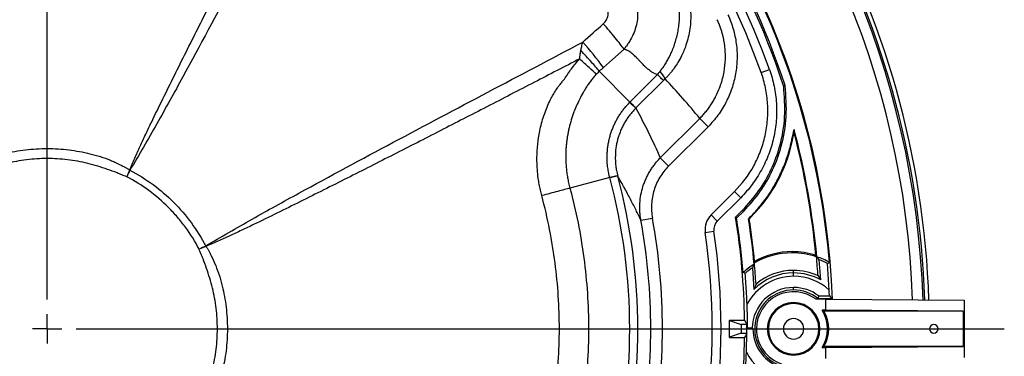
# Model space of a CAD drawing. Header units: millimetres. Extents: x 0 to 594, y 0 to 420.
# Tile 35 of 45: x 386 to 442, y 257 to 277. Entities that reach past the tile are written whole.
import ezdxf

# ---------------------------------------------------------------- set-up
doc = ezdxf.new("R2010")
doc.units = ezdxf.units.MM
doc.layers.add('SLD-0', color=7, linetype='Continuous')

# ---------------------------------------------------------------- blocks, each defined once
blk = doc.blocks.new('SW_CENTERMARKSYMBOL_1')
at = {"layer": 'SLD-0', "color": 0}
for p, q in [((0, 1.667), (0, 55.149)), ((0, 0), (0, 0.833)), ((0, 0), (-0.833, 0)), ((0, 0), (0, -0.833)), ((0, 0), (0.833, 0)), ((1.667, 0), (54.607, 0))]:
    blk.add_line(p, q, dxfattribs=at)

msp = doc.modelspace()

# ---------------------------------------------------------------- linework, layer by layer
at = {"color": 7, "linetype": 'Continuous', "lineweight": 25}
for p, q in [((421.046, 271.926), (419.293, 273.68)), ((428.525, 273.618), (428.996, 273.787)), ((421.046, 271.926), (422.612, 273.492)), ((422.949, 273.154), (421.384, 271.589)), ((422.775, 268.736), (425.026, 270.987)), ((425.497, 270.516), (425.026, 270.987)), ((425.497, 270.516), (423.246, 268.265)), ((423.246, 268.265), (422.775, 268.736)), ((419.889, 267.623), (417.619, 267.012)), ((425.668, 265.485), (427.006, 266.824)), ((427.006, 266.824), (427.36, 266.47)), ((427.36, 266.47), (426.021, 265.132)), ((427.07, 265.363), (427.468, 265.762)), ((427.126, 265.294), (427.531, 265.699)), ((427.468, 265.762), (427.531, 265.699)), ((421.668, 265.185), (422.324, 265.305)), ((425.668, 265.485), (426.021, 265.132)), ((427.853, 265.254), (427.808, 265.268)), ((425.339, 264.491), (425.833, 264.564)), ((430.293, 263.322), (430.293, 263.392)), ((431.929, 261.78), (431.832, 262.931)), ((428.034, 262.474), (428.113, 261.237)), ((430.38, 262.181), (430.38, 262.322)), ((432.406, 261.201), (432.315, 262.717)), ((430.38, 261.989), (430.38, 262.181)), ((431.772, 262.017), (431.929, 261.78)), ((428.236, 261.541), (428.113, 261.237)), ((430.38, 261.207), (430.38, 261.35)), ((432.213, 260.676), (431.658, 260.676)), ((431.764, 260.722), (432.57, 260.722)), ((431.813, 260.864), (432.421, 260.864)), ((432.213, 260.047), (432.213, 260.676)), ((432.213, 260.676), (440.104, 260.617)), ((440.104, 260.617), (440.104, 257.36)), ((432.213, 260.047), (432.008, 260.047)), ((440.046, 259.989), (432.112, 259.989)), ((440.046, 259.989), (432.213, 260.047)), ((440.046, 259.989), (440.046, 257.989)), ((426.728, 259.488), (427.581, 259.488)), ((426.728, 259.488), (426.728, 259.461)), ((426.728, 259.461), (427.394, 259.239)), ((426.728, 258.516), (426.728, 259.461)), ((427.708, 259.239), (427.394, 259.239)), ((427.394, 259.239), (427.394, 258.739)), ((428.061, 258.989), (427.71, 258.989)), ((428.019, 259.031), (427.752, 259.031)), ((428.938, 258.989), (428.88, 258.989)), ((431.822, 258.989), (431.88, 258.989)), ((427.394, 258.739), (426.728, 258.516)), ((426.728, 258.49), (426.728, 258.516)), ((426.728, 258.49), (427.581, 258.49)), ((427.394, 258.739), (427.708, 258.739)), ((432.008, 257.93), (432.213, 257.93)), ((440.046, 257.989), (432.112, 257.989)), ((432.213, 257.93), (440.046, 257.989)), ((432.213, 257.302), (432.213, 257.93))]:
    msp.add_line(p, q, dxfattribs=at)
at = {"color": 7, "linetype": 'Continuous', "lineweight": 25, "flags": 128}
for points in [[(420.705, 274.944), (420.048, 274.357), (419.531, 273.896)], [(429.813, 272.841), (429.862, 272.852), (429.9, 272.861)], [(430.404, 270.359), (430.407, 270.257), (430.409, 270.176)], [(427.126, 265.294), (427.095, 265.333), (427.07, 265.363)], [(431.654, 263.176), (431.671, 263.129), (431.685, 263.092)], [(428.141, 262.75), (428.15, 262.8), (428.156, 262.839)], [(432.315, 262.717), (432.375, 262.757), (432.423, 262.789)], [(427.616, 262.153), (427.55, 262.179), (427.499, 262.2)], [(431.813, 260.864), (431.786, 260.785), (431.764, 260.722)], [(432.421, 260.864), (432.504, 260.785), (432.57, 260.722)], [(427.581, 259.488), (427.652, 259.348), (427.708, 259.239)], [(427.752, 259.031), (427.728, 259.007), (427.71, 258.989)], [(428.019, 259.031), (428.042, 259.007), (428.061, 258.989)], [(427.708, 258.739), (427.637, 258.599), (427.581, 258.49)]]:
    msp.add_lwpolyline(points, dxfattribs=at)
at = {"color": 7, "linetype": 'Continuous', "lineweight": 25}
for centre, radius, start, end in [((387.793, 258.989), 50, 1.8863, 88.1137), ((387.793, 258.989), 49.4, 1.9144, 88.0856), ((387.793, 258.989), 44.833, 2.1529, 87.8471), ((387.793, 258.989), 44.791, 4.8668, 85.1332), ((387.793, 258.989), 44.333, 18.2343, 71.7657), ((387.793, 258.989), 50.333, 1.871, 56.8726), ((387.793, 258.989), 44.244, 18.2456, 71.7544), ((387.793, 258.989), 50.1, 1.8817, 56.8726), ((387.793, 258.989), 43.78, 19.7563, 70.2437), ((387.793, 258.989), 43.28, 19.7563, 70.2437), ((404.699, 262.969), 18.423, 36.3813, 42.1829), ((421.876, 272.793), 1.252, 21.2554, 44.8191), ((433.565, 284.437), 17.717, 224.9807, 226.5256), ((387.793, 258.989), 44.102, 5.3424, 14.9402), ((387.793, 258.989), 44.06, 5.4539, 14.7093), ((377.209, 235.347), 36.097, 64.9041, 64.9386), ((374.274, 236.885), 36.102, 59.644, 59.6788), ((387.793, 258.989), 33.237, 344.9434, 15.0566), ((387.793, 258.989), 33.699, 345.0087, 14.9913), ((387.793, 258.989), 34.437, 349.6346, 10.3654), ((387.793, 258.989), 35.104, 349.6346, 10.3654), ((426.493, 264.661), 1.167, 135, 188.3381), ((426.493, 264.661), 0.667, 135, 188.3381), ((387.793, 258.989), 39.791, 0.7186, 9.219), ((387.793, 258.989), 39.835, 4.6241, 9.1072), ((387.793, 258.989), 40.504, 5.2147, 8.9192), ((387.793, 258.989), 40.547, 5.4486, 8.8887), ((387.793, 258.989), 37.947, 351.6619, 8.3381), ((387.793, 258.989), 38.447, 351.6619, 8.3381), ((364.152, 248.404), 36.097, 25.0614, 25.0959), ((365.69, 245.469), 36.102, 30.3212, 30.356), ((430.293, 258.989), 4.333, 90, 119.7704), ((430.293, 258.989), 4.403, 90, 119.0282), ((430.293, 258.989), 4.403, 72.0008, 90), ((430.293, 258.989), 4.333, 71.264, 90), ((387.793, 258.989), 44.083, 3.9393, 5.3414), ((430.38, 258.989), 4.314, 61.7365, 72.129), ((430.38, 258.989), 4.201, 62.5688, 69.7719), ((430.38, 258.989), 4.314, 121.4315, 131.8964), ((430.38, 258.989), 4.201, 123.9458, 131.1362), ((387.793, 258.989), 40.523, 3.6114, 5.3259), ((430.38, 258.989), 3.333, 90, 130.0263), ((430.38, 258.989), 3.333, 65.3073, 90), ((430.38, 258.989), 3, 90, 152.1455), ((430.38, 258.989), 3.192, 90, 135.2388), ((430.38, 258.989), 3.192, 60.9672, 90), ((430.38, 258.989), 3, 47.5193, 90), ((430.38, 258.989), 2.361, 90, 178.9764), ((430.38, 258.989), 2.219, 90, 252.2957), ((430.38, 258.989), 2.361, 52.6091, 90), ((430.38, 258.989), 2.219, 51.3805, 90), ((387.793, 258.989), 44.668, 2.4069, 2.8392), ((430.38, 258.989), 2.116, 52.8577, 180), ((387.793, 258.989), 39.959, 0.0605, 2.0102), ((430.38, 258.989), 1.5, 0, 180), ((430.38, 258.989), 1.442, 0, 180), ((430.38, 258.989), 0.583, 0, 180), ((430.38, 258.989), 1.942, 326.9791, 33.0209), ((430.38, 258.989), 2, 330, 30), ((387.793, 258.989), 39.917, 358.099, 0), ((387.793, 258.989), 39.915, 359.6411, 0.3589), ((430.38, 258.989), 2.319, 180, 253.843), ((430.38, 258.989), 2.116, 180, 251.1403), ((430.38, 258.989), 1.5, 180, 0), ((430.38, 258.989), 1.442, 180, 0), ((430.38, 258.989), 0.583, 180, 0), ((438.38, 258.989), 0.25, 0, 180), ((438.38, 258.989), 0.25, 180, 0), ((387.793, 258.989), 39.791, 350.781, 359.2814), ((430.38, 258.989), 3, 206.1916, 292.7317)]:
    msp.add_arc(centre, radius, start, end, dxfattribs=at)
for points, knots in [([(392.5, 268.049), (392.523, 268.1), (392.574, 268.213), (392.674, 268.441), (392.85, 268.846), (393.048, 269.295), (393.257, 269.746), (393.468, 270.196), (393.846, 270.986), (394.391, 272.102), (395.272, 273.883), (396.385, 276.104), (397.734, 278.763), (399.091, 281.418), (400.468, 284.096), (401.835, 286.746), (402.749, 288.512), (403.192, 289.369)], [0, 0, 0, 0, 0.006982, 0.015634, 0.031272, 0.062539, 0.077405, 0.093792, 0.125039, 0.18753, 0.250022, 0.375009, 0.500004, 0.625002, 0.750002, 0.878652, 1, 1, 1, 1]), ([(404.144, 289.546), (403.196, 287.742), (402.247, 285.939), (400.344, 282.336), (399.39, 280.535), (397.473, 276.939), (396.51, 275.144), (395.044, 272.462), (394.552, 271.57), (393.801, 270.239), (393.548, 269.797), (393.037, 268.916), (392.777, 268.477), (392.519, 268.038)], [0, 0, 0, 0, 0.25, 0.25, 0.5, 0.5, 0.75, 0.75, 0.875, 0.875, 0.9375, 0.9375, 1, 1, 1, 1]), ([(423.872, 279.223), (423.893, 279.186), (423.935, 279.11), (423.994, 278.993), (424.052, 278.872), (424.108, 278.746), (424.161, 278.617), (424.239, 278.41), (424.336, 278.108), (424.447, 277.632), (424.529, 276.953), (424.493, 276.091), (424.292, 275.252), (424.029, 274.622), (423.793, 274.193), (423.605, 273.909), (423.444, 273.696), (423.313, 273.536), (423.18, 273.386), (423.088, 273.293), (423.043, 273.247)], [0, 0, 0, 0, 0.019843, 0.040131, 0.060867, 0.082051, 0.103686, 0.125771, 0.184334, 0.25063, 0.352095, 0.500127, 0.647891, 0.74954, 0.815547, 0.874202, 0.907227, 0.939199, 0.97012, 1, 1, 1, 1]), ([(422.764, 273.675), (422.787, 273.705), (422.834, 273.764), (422.903, 273.856), (422.971, 273.953), (423.038, 274.054), (423.104, 274.159), (423.169, 274.268), (423.232, 274.382), (423.293, 274.5), (423.353, 274.622), (423.411, 274.748), (423.492, 274.94), (423.59, 275.203), (423.691, 275.539), (423.772, 275.88), (423.83, 276.226), (423.866, 276.573), (423.878, 276.868), (423.876, 277.101), (423.867, 277.333), (423.841, 277.622), (423.788, 277.966), (423.719, 278.271), (423.643, 278.532), (423.568, 278.752), (423.509, 278.892), (423.48, 278.96)], [0, 0, 0, 0, 0.020078, 0.040696, 0.061851, 0.08354, 0.105762, 0.128516, 0.151799, 0.175612, 0.199954, 0.224823, 0.250218, 0.311911, 0.375066, 0.437604, 0.499846, 0.562297, 0.624571, 0.657992, 0.687237, 0.749589, 0.813507, 0.874465, 0.918411, 0.96026, 1, 1, 1, 1]), ([(421.198, 278.284), (421.21, 278.256), (421.234, 278.201), (421.265, 278.121), (421.292, 278.048), (421.314, 277.982), (421.333, 277.923), (421.367, 277.811), (421.409, 277.65), (421.45, 277.43), (421.476, 277.212), (421.488, 276.914), (421.462, 276.543), (421.361, 276.106), (421.196, 275.689), (421.033, 275.399), (420.909, 275.214), (420.834, 275.108), (420.764, 275.017), (420.718, 274.959), (420.705, 274.944)], [0, 0, 0, 0, 0.026324, 0.050512, 0.072514, 0.092281, 0.109772, 0.124951, 0.190677, 0.249587, 0.313876, 0.374854, 0.499551, 0.624728, 0.749503, 0.874773, 0.902751, 0.937271, 0.983795, 1, 1, 1, 1]), ([(419.524, 276.389), (419.594, 276.453), (419.654, 276.526), (419.746, 276.691), (419.777, 276.78), (419.801, 276.92), (419.805, 276.966), (419.805, 277.06), (419.801, 277.107), (419.776, 277.247), (419.744, 277.334), (419.696, 277.417)], [0, 0, 0, 0, 0.25, 0.25, 0.5, 0.5, 0.625, 0.625, 0.75, 0.75, 1, 1, 1, 1]), ([(420.705, 274.944), (420.647, 275.028), (420.575, 275.125), (420.407, 275.343), (420.311, 275.463), (420.103, 275.718), (419.991, 275.852), (419.759, 276.122), (419.641, 276.258), (419.524, 276.389)], [0, 0, 0, 0, 0.25, 0.25, 0.5, 0.5, 0.75, 0.75, 1, 1, 1, 1]), ([(425.026, 270.987), (425.055, 271.016), (425.114, 271.076), (425.199, 271.168), (425.282, 271.262), (425.363, 271.359), (425.442, 271.458), (425.519, 271.56), (425.593, 271.664), (425.665, 271.77), (425.735, 271.879), (425.801, 271.989), (425.865, 272.101), (426.023, 272.395), (426.24, 272.903), (426.428, 273.629), (426.506, 274.394), (426.479, 274.942), (426.43, 275.29), (426.407, 275.428), (426.375, 275.586), (426.334, 275.763), (426.28, 275.957), (426.212, 276.167), (426.129, 276.391), (426.062, 276.543), (426.028, 276.621)], [0, 0, 0, 0, 0.020477, 0.041056, 0.061731, 0.082497, 0.103348, 0.124276, 0.145276, 0.16634, 0.187462, 0.208635, 0.229852, 0.251106, 0.373035, 0.500768, 0.619351, 0.750334, 0.769793, 0.792777, 0.819226, 0.849062, 0.882189, 0.918488, 0.957814, 1, 1, 1, 1]), ([(426.633, 276.9), (426.754, 276.637), (426.854, 276.367), (427.012, 275.818), (427.071, 275.537), (427.126, 275.108), (427.14, 274.963), (427.155, 274.675), (427.157, 274.532), (427.147, 274.102), (427.118, 273.818), (427.043, 273.393), (427.013, 273.252), (426.941, 272.971), (426.9, 272.833), (426.761, 272.425), (426.649, 272.162), (426.451, 271.781), (426.379, 271.656), (426.227, 271.41), (426.146, 271.29), (425.89, 270.94), (425.702, 270.721), (425.497, 270.516)], [0, 0, 0, 0, 0.125, 0.125, 0.25, 0.25, 0.3125, 0.3125, 0.375, 0.375, 0.5, 0.5, 0.5625, 0.5625, 0.625, 0.625, 0.75, 0.75, 0.8125, 0.8125, 0.875, 0.875, 1, 1, 1, 1]), ([(396.842, 263.715), (397.282, 263.973), (397.72, 264.232), (398.601, 264.744), (399.044, 264.996), (400.375, 265.747), (401.267, 266.24), (403.948, 267.706), (405.744, 268.669), (409.34, 270.586), (411.14, 271.539), (414.744, 273.442), (416.547, 274.391), (418.35, 275.34)], [0, 0, 0, 0, 0.0625, 0.0625, 0.125, 0.125, 0.25, 0.25, 0.5, 0.5, 0.75, 0.75, 1, 1, 1, 1]), ([(418.244, 274.871), (418.252, 274.908), (418.267, 274.984), (418.293, 275.1), (418.321, 275.219), (418.34, 275.299), (418.35, 275.34)], [0, 0, 0, 0, 0.239411, 0.485892, 0.73943, 1, 1, 1, 1]), ([(418.173, 274.388), (418.176, 274.42), (418.183, 274.484), (418.194, 274.581), (418.208, 274.677), (418.225, 274.774), (418.237, 274.838), (418.244, 274.871)], [0, 0, 0, 0, 0.199886, 0.399739, 0.599644, 0.799697, 1, 1, 1, 1]), ([(419.293, 273.68), (419.237, 273.749), (419.17, 273.829), (419.019, 274.006), (418.934, 274.103), (418.752, 274.31), (418.654, 274.42), (418.452, 274.644), (418.348, 274.758), (418.244, 274.871)], [0, 0, 0, 0, 0.25, 0.25, 0.5, 0.5, 0.75, 0.75, 1, 1, 1, 1]), ([(422.612, 273.492), (422.519, 273.519), (422.404, 273.569), (422.284, 273.641), (422.256, 273.66), (422.244, 273.667), (422.238, 273.671), (422.225, 273.68), (422.179, 273.712), (422.095, 273.776), (421.997, 273.861), (421.931, 273.923), (421.903, 273.95), (421.896, 273.958), (421.892, 273.961), (421.892, 273.961), (421.891, 273.962), (421.886, 273.967), (421.842, 274.011), (421.751, 274.106), (421.624, 274.243), (421.591, 274.278), (421.581, 274.289), (421.577, 274.292), (421.572, 274.298), (421.559, 274.313), (421.503, 274.372), (421.415, 274.463), (421.329, 274.547), (421.28, 274.592), (421.262, 274.608), (421.257, 274.613), (421.254, 274.615), (421.249, 274.62), (421.236, 274.631), (421.141, 274.712), (421.03, 274.792), (420.928, 274.849), (420.906, 274.861), (420.901, 274.863), (420.898, 274.864), (420.89, 274.869), (420.873, 274.877), (420.81, 274.907), (420.752, 274.929), (420.705, 274.944)], [0, 0, 0, 0, 0.125, 0.15625, 0.164063, 0.164063, 0.171875, 0.171875, 0.1875, 0.25, 0.3125, 0.34375, 0.351563, 0.355469, 0.355469, 0.357422, 0.357422, 0.359375, 0.375, 0.5, 0.53125, 0.539063, 0.539063, 0.542969, 0.542969, 0.546875, 0.5625, 0.625, 0.6875, 0.71875, 0.726563, 0.726563, 0.730469, 0.730469, 0.734375, 0.75, 0.875, 0.90625, 0.910156, 0.910156, 0.914063, 0.914063, 0.921875, 0.9375, 1, 1, 1, 1]), ([(418.173, 274.388), (417.316, 273.944), (415.55, 273.031), (412.9, 271.663), (410.223, 270.286), (407.568, 268.929), (404.909, 267.58), (402.687, 266.468), (400.906, 265.586), (399.79, 265.042), (399.001, 264.663), (398.551, 264.452), (398.099, 264.244), (397.65, 264.046), (397.245, 263.87), (397.017, 263.769), (396.904, 263.718), (396.853, 263.696)], [0, 0, 0, 0, 0.1213458, 0.249993, 0.37499, 0.4999863, 0.6249796, 0.7499695, 0.8124643, 0.8749608, 0.9062117, 0.9226008, 0.9374695, 0.9687346, 0.9843674, 0.9930173, 1, 1, 1, 1]), ([(417.305, 273.227), (417.369, 273.329), (417.436, 273.431), (417.57, 273.632), (417.639, 273.731), (417.855, 274.022), (418.01, 274.208), (418.173, 274.388)], [0, 0, 0, 0, 0.25, 0.25, 0.5, 0.5, 1, 1, 1, 1]), ([(419.128, 273.516), (419.014, 273.619), (418.871, 273.748), (418.546, 274.045), (418.364, 274.212), (418.173, 274.388)], [0, 0, 0, 0, 0.5, 0.5, 1, 1, 1, 1]), ([(427.006, 266.824), (427.443, 267.261), (427.808, 267.748), (428.178, 268.419), (428.247, 268.557), (428.376, 268.837), (428.435, 268.978), (428.597, 269.407), (428.684, 269.698), (428.785, 270.145), (428.813, 270.295), (428.859, 270.598), (428.876, 270.752), (428.913, 271.212), (428.915, 271.517), (428.877, 272.124), (428.837, 272.427), (428.745, 272.879), (428.708, 273.029), (428.625, 273.326), (428.578, 273.473), (428.525, 273.618)], [0, 0, 0, 0, 0.25, 0.25, 0.3125, 0.3125, 0.375, 0.375, 0.5, 0.5, 0.5625, 0.5625, 0.625, 0.625, 0.75, 0.75, 0.875, 0.875, 0.9375, 0.9375, 1, 1, 1, 1]), ([(428.996, 273.787), (429.052, 273.631), (429.103, 273.472), (429.193, 273.153), (429.232, 272.991), (429.332, 272.504), (429.418, 271.852), (429.413, 271.195), (429.374, 270.701), (429.355, 270.535), (429.305, 270.208), (429.275, 270.046), (429.167, 269.566), (429.073, 269.252), (428.899, 268.79), (428.835, 268.638), (428.696, 268.337), (428.621, 268.188), (428.383, 267.755), (428.204, 267.479), (427.811, 266.954), (427.595, 266.705), (427.36, 266.47)], [0, 0, 0, 0, 0.0625, 0.0625, 0.125, 0.125, 0.25, 0.375, 0.375, 0.4375, 0.4375, 0.5, 0.5, 0.625, 0.625, 0.6875, 0.6875, 0.75, 0.75, 0.875, 0.875, 1, 1, 1, 1]), ([(416.012, 266.586), (415.998, 266.639), (415.97, 266.746), (415.933, 266.908), (415.898, 267.071), (415.867, 267.236), (415.838, 267.403), (415.797, 267.682), (415.756, 268.07), (415.73, 268.66), (415.752, 269.328), (415.853, 270.118), (416.043, 270.926), (416.293, 271.613), (416.504, 272.053), (416.644, 272.313), (416.762, 272.513), (416.896, 272.717), (417.029, 272.901), (417.16, 273.067), (417.259, 273.177), (417.305, 273.227)], [0, 0, 0, 0, 0.023433, 0.047031, 0.070788, 0.094701, 0.118766, 0.14298, 0.21522, 0.284991, 0.394905, 0.499682, 0.624592, 0.748106, 0.810978, 0.832673, 0.874043, 0.909962, 0.936899, 0.970823, 1, 1, 1, 1]), ([(419.128, 273.516), (419.1, 273.485), (419.045, 273.424), (418.964, 273.329), (418.885, 273.233), (418.809, 273.135), (418.735, 273.035), (418.663, 272.933), (418.576, 272.804), (418.478, 272.647), (418.334, 272.398), (418.109, 271.976), (417.816, 271.313), (417.623, 270.686), (417.522, 270.229), (417.479, 270.002), (417.443, 269.766), (417.414, 269.521), (417.393, 269.268), (417.381, 269.007), (417.379, 268.739), (417.387, 268.465), (417.407, 268.186), (417.439, 267.9), (417.484, 267.609), (417.542, 267.311), (417.593, 267.113), (417.619, 267.012)], [0, 0, 0, 0, 0.017855, 0.035723, 0.053608, 0.071516, 0.089452, 0.107424, 0.125436, 0.156575, 0.187725, 0.250115, 0.36339, 0.500188, 0.532376, 0.565609, 0.599925, 0.635385, 0.67204, 0.709697, 0.748174, 0.787543, 0.827853, 0.869171, 0.911573, 0.955148, 1, 1, 1, 1]), ([(422.949, 273.154), (422.94, 273.164), (422.906, 273.198), (422.791, 273.312), (422.712, 273.392), (422.612, 273.492)], [0, 0, 0, 0, 0.5, 0.5, 1, 1, 1, 1]), ([(427.468, 265.762), (427.788, 266.115), (428.427, 266.822), (429.137, 268.073), (429.66, 269.497), (429.938, 271.111), (429.855, 272.257), (429.813, 272.841)], [0, 0, 0, 0, 0.184847, 0.369835, 0.554547, 0.772957, 1, 1, 1, 1]), ([(427.531, 265.699), (427.854, 266.056), (428.502, 266.772), (429.219, 268.038), (429.748, 269.479), (430.028, 271.111), (429.943, 272.27), (429.9, 272.861)], [0, 0, 0, 0, 0.1849, 0.369945, 0.554704, 0.773141, 1, 1, 1, 1]), ([(419.889, 267.623), (419.879, 267.661), (419.858, 267.743), (419.83, 267.873), (419.803, 268.017), (419.779, 268.175), (419.759, 268.346), (419.745, 268.532), (419.739, 268.732), (419.742, 268.947), (419.756, 269.175), (419.784, 269.416), (419.828, 269.666), (419.886, 269.914), (419.957, 270.153), (420.037, 270.379), (420.128, 270.599), (420.231, 270.811), (420.343, 271.016), (420.464, 271.212), (420.593, 271.4), (420.731, 271.579), (420.877, 271.751), (420.981, 271.859), (421.033, 271.913)], [0, 0, 0, 0, 0.025827, 0.054489, 0.085977, 0.120297, 0.157473, 0.19755, 0.240602, 0.28673, 0.336075, 0.388191, 0.442905, 0.500375, 0.552128, 0.603641, 0.655053, 0.705924, 0.756027, 0.805508, 0.854524, 0.903193, 0.951644, 1, 1, 1, 1]), ([(421.033, 271.913), (421.035, 271.915), (421.039, 271.919), (421.043, 271.923), (421.044, 271.925), (421.045, 271.925), (421.046, 271.926), (421.046, 271.926), (421.046, 271.926), (421.046, 271.927), (421.046, 271.926)], [0, 0, 0, 0, 0.5, 0.75, 0.875, 0.9375, 0.96875, 0.984375, 0.984375, 1, 1, 1, 1]), ([(421.046, 271.926), (421.146, 271.827), (421.226, 271.747), (421.34, 271.633), (421.374, 271.598), (421.384, 271.589)], [0, 0, 0, 0, 0.5, 0.5, 1, 1, 1, 1]), ([(421.375, 271.58), (421.349, 271.553), (421.296, 271.498), (421.218, 271.414), (421.142, 271.326), (421.068, 271.234), (420.995, 271.14), (420.925, 271.042), (420.857, 270.941), (420.791, 270.837), (420.729, 270.73), (420.668, 270.62), (420.611, 270.507), (420.557, 270.392), (420.507, 270.274), (420.46, 270.154), (420.416, 270.031), (420.377, 269.906), (420.308, 269.662), (420.23, 269.275), (420.202, 268.842), (420.214, 268.483), (420.24, 268.217), (420.28, 267.978), (420.319, 267.807), (420.34, 267.727), (420.346, 267.703)], [0, 0, 0, 0, 0.027, 0.054343, 0.082023, 0.110033, 0.138367, 0.167015, 0.19597, 0.225221, 0.254758, 0.284569, 0.314643, 0.344968, 0.375528, 0.406312, 0.437303, 0.468487, 0.499847, 0.618514, 0.749737, 0.809109, 0.874873, 0.940712, 0.98219, 1, 1, 1, 1]), ([(427.808, 265.268), (427.969, 265.433), (428.3, 265.772), (428.748, 266.334), (429.16, 266.94), (429.467, 267.487), (429.693, 267.959), (429.856, 268.344), (430, 268.736), (430.126, 269.135), (430.22, 269.492), (430.308, 269.901), (430.366, 270.174), (430.404, 270.359)], [0, 0, 0, 0, 0.11868, 0.244624, 0.370497, 0.496307, 0.568392, 0.64028, 0.712133, 0.784076, 0.856036, 0.902604, 1, 1, 1, 1]), ([(427.853, 265.254), (428.209, 265.641), (428.923, 266.417), (429.653, 267.701), (430.151, 268.963), (430.323, 269.772), (430.409, 270.176)], [0, 0, 0, 0, 0.279682, 0.560178, 0.780473, 1, 1, 1, 1]), ([(383.086, 268.049), (383.108, 268.063), (383.151, 268.092), (383.213, 268.132), (383.28, 268.172), (383.415, 268.246), (383.714, 268.402), (384.18, 268.613), (384.662, 268.787), (385.055, 268.904), (385.647, 269.058), (386.56, 269.224), (387.799, 269.299), (389.036, 269.223), (389.946, 269.056), (390.536, 268.903), (390.927, 268.786), (391.301, 268.651), (391.676, 268.49), (391.928, 268.371), (392.12, 268.273), (392.233, 268.212), (392.303, 268.175), (392.369, 268.135), (392.435, 268.092), (392.478, 268.063), (392.5, 268.049)], [0, 0, 0, 0, 0.007938, 0.015857, 0.022586, 0.031565, 0.062826, 0.125112, 0.187389, 0.218645, 0.250023, 0.373842, 0.50073, 0.627215, 0.750626, 0.781791, 0.81287, 0.874902, 0.902858, 0.9371, 0.959849, 0.968364, 0.976203, 0.984093, 0.992035, 1, 1, 1, 1]), ([(392.332, 267.664), (392.287, 267.683), (392.241, 267.699), (392.15, 267.734), (392.104, 267.752), (391.969, 267.81), (391.878, 267.847), (391.605, 267.955), (391.421, 268.023), (391.051, 268.15), (390.865, 268.21), (390.491, 268.322), (390.303, 268.374), (389.732, 268.514), (389.343, 268.585), (388.567, 268.679), (388.179, 268.702), (387.4, 268.702), (387.01, 268.678), (386.229, 268.583), (385.844, 268.512), (385.277, 268.372), (385.089, 268.32), (384.716, 268.208), (384.531, 268.149), (384.163, 268.022), (383.98, 267.955), (383.707, 267.847), (383.617, 267.81), (383.482, 267.752), (383.436, 267.734), (383.345, 267.699), (383.299, 267.683), (383.254, 267.664)], [0, 0, 0, 0, 0.015625, 0.015625, 0.03125, 0.03125, 0.0625, 0.0625, 0.125, 0.125, 0.1875, 0.1875, 0.25, 0.25, 0.375, 0.375, 0.5, 0.5, 0.625, 0.625, 0.75, 0.75, 0.8125, 0.8125, 0.875, 0.875, 0.9375, 0.9375, 0.96875, 0.96875, 0.984375, 0.984375, 1, 1, 1, 1]), ([(421.668, 265.185), (421.662, 265.222), (421.649, 265.295), (421.634, 265.403), (421.623, 265.506), (421.614, 265.605), (421.608, 265.698), (421.605, 265.786), (421.603, 265.869), (421.603, 265.946), (421.605, 266.018), (421.607, 266.084), (421.618, 266.295), (421.66, 266.636), (421.759, 267.033), (421.866, 267.339), (421.964, 267.573), (422.075, 267.797), (422.197, 268.009), (422.33, 268.21), (422.471, 268.398), (422.618, 268.574), (422.724, 268.683), (422.775, 268.736)], [0, 0, 0, 0, 0.0294375, 0.0576115, 0.0844865, 0.1100306, 0.1342156, 0.1570162, 0.1784106, 0.1983795, 0.2169062, 0.2339765, 0.2495783, 0.3808155, 0.4997028, 0.5662921, 0.6319391, 0.6965202, 0.759924, 0.8220524, 0.8828201, 0.9421555, 1, 1, 1, 1]), ([(392.518, 268.037), (393.436, 267.558), (394.279, 266.938), (395.743, 265.475), (396.362, 264.631), (396.841, 263.714)], [0, 0, 0, 0, 0.5, 0.5, 1, 1, 1, 1]), ([(423.246, 268.265), (423.054, 268.074), (422.889, 267.862), (422.68, 267.516), (422.617, 267.396), (422.507, 267.151), (422.46, 267.026), (422.38, 266.77), (422.348, 266.64), (422.3, 266.374), (422.284, 266.24), (422.26, 265.838), (422.275, 265.571), (422.324, 265.305)], [0, 0, 0, 0, 0.25, 0.25, 0.375, 0.375, 0.5, 0.5, 0.625, 0.625, 0.75, 0.75, 1, 1, 1, 1]), ([(396.469, 263.528), (396.238, 263.968), (395.977, 264.387), (395.54, 264.982), (395.387, 265.175), (395.066, 265.549), (394.897, 265.732), (394.371, 266.259), (393.994, 266.583), (393.193, 267.171), (392.773, 267.434), (392.332, 267.664)], [0, 0, 0, 0, 0.25, 0.25, 0.375, 0.375, 0.5, 0.5, 0.75, 0.75, 1, 1, 1, 1]), ([(419.889, 267.623), (419.907, 267.627), (419.94, 267.636), (419.986, 267.647), (420.027, 267.657), (420.064, 267.666), (420.096, 267.674), (420.124, 267.681), (420.149, 267.687), (420.17, 267.693), (420.189, 267.697), (420.204, 267.701), (420.223, 267.705), (420.243, 267.71), (420.265, 267.715), (420.282, 267.718), (420.296, 267.721), (420.308, 267.723), (420.317, 267.724), (420.324, 267.724), (420.329, 267.724), (420.333, 267.723), (420.336, 267.721), (420.339, 267.72), (420.34, 267.718), (420.342, 267.715), (420.343, 267.712), (420.344, 267.71), (420.345, 267.707), (420.345, 267.706)], [0, 0, 0, 0, 0.061869, 0.120614, 0.176158, 0.22844, 0.277406, 0.323016, 0.365236, 0.404043, 0.439418, 0.47135, 0.499829, 0.558558, 0.613611, 0.664968, 0.712621, 0.756568, 0.796816, 0.833375, 0.866261, 0.89549, 0.921083, 0.94306, 0.961446, 0.976267, 0.987563, 0.995403, 1, 1, 1, 1]), ([(421.668, 265.185), (421.623, 265.28), (421.532, 265.474), (421.388, 265.768), (421.236, 266.07), (421.076, 266.382), (420.907, 266.701), (420.729, 267.029), (420.542, 267.365), (420.412, 267.589), (420.346, 267.703)], [0, 0, 0, 0, 0.109214, 0.222939, 0.341174, 0.463919, 0.591174, 0.72294, 0.859215, 1, 1, 1, 1]), ([(417.619, 267.012), (417.53, 266.989), (417.427, 266.961), (417.192, 266.899), (417.061, 266.865), (416.781, 266.79), (416.631, 266.751), (416.324, 266.669), (416.167, 266.628), (416.012, 266.586)], [0, 0, 0, 0, 0.25, 0.25, 0.5, 0.5, 0.75, 0.75, 1, 1, 1, 1]), ([(417.619, 267.012), (417.97, 265.706), (418.235, 264.376), (418.59, 261.694), (418.679, 260.341), (418.679, 257.636), (418.59, 256.283), (418.235, 253.601), (417.97, 252.272), (417.619, 250.965)], [0, 0, 0, 0, 0.25, 0.25, 0.5, 0.5, 0.75, 0.75, 1, 1, 1, 1]), ([(416.013, 251.397), (416.363, 252.697), (416.61, 253.969), (416.937, 256.491), (417.017, 257.741), (417.016, 260.242), (416.937, 261.492), (416.691, 263.383), (416.588, 264.017), (416.336, 265.293), (416.186, 265.936), (416.012, 266.586)], [0, 0, 0, 0, 0.25, 0.25, 0.5, 0.5, 0.75, 0.75, 0.875, 0.875, 1, 1, 1, 1]), ([(396.469, 254.449), (396.488, 254.495), (396.504, 254.541), (396.539, 254.632), (396.557, 254.678), (396.614, 254.813), (396.652, 254.904), (396.76, 255.177), (396.827, 255.361), (396.954, 255.73), (397.014, 255.916), (397.126, 256.291), (397.179, 256.479), (397.319, 257.049), (397.39, 257.438), (397.483, 258.214), (397.507, 258.603), (397.506, 259.382), (397.483, 259.772), (397.388, 260.553), (397.317, 260.938), (397.177, 261.505), (397.124, 261.692), (397.013, 262.065), (396.953, 262.251), (396.826, 262.619), (396.759, 262.802), (396.651, 263.074), (396.614, 263.165), (396.557, 263.3), (396.539, 263.346), (396.504, 263.437), (396.488, 263.483), (396.469, 263.528)], [0, 0, 0, 0, 0.015625, 0.015625, 0.03125, 0.03125, 0.0625, 0.0625, 0.125, 0.125, 0.1875, 0.1875, 0.25, 0.25, 0.375, 0.375, 0.5, 0.5, 0.625, 0.625, 0.75, 0.75, 0.8125, 0.8125, 0.875, 0.875, 0.9375, 0.9375, 0.96875, 0.96875, 0.984375, 0.984375, 1, 1, 1, 1]), ([(396.853, 263.696), (396.868, 263.674), (396.897, 263.631), (396.937, 263.568), (396.977, 263.502), (397.051, 263.366), (397.206, 263.068), (397.417, 262.602), (397.591, 262.12), (397.708, 261.727), (397.862, 261.135), (398.029, 260.221), (398.103, 258.983), (398.027, 257.745), (397.861, 256.835), (397.707, 256.246), (397.591, 255.855), (397.455, 255.481), (397.295, 255.106), (397.176, 254.853), (397.078, 254.662), (397.017, 254.549), (396.979, 254.479), (396.939, 254.412), (396.897, 254.347), (396.868, 254.303), (396.853, 254.282)], [0, 0, 0, 0, 0.007938, 0.015857, 0.022586, 0.031565, 0.062826, 0.125112, 0.187389, 0.218645, 0.250023, 0.373842, 0.50073, 0.627215, 0.750626, 0.781791, 0.81287, 0.874902, 0.902858, 0.9371, 0.959849, 0.968364, 0.976203, 0.984093, 0.992035, 1, 1, 1, 1]), ([(431.832, 262.931), (431.808, 262.962), (431.765, 263.017), (431.723, 263.071), (431.704, 263.095)], [0, 0, 0, 0, 0.56, 1, 1, 1, 1]), ([(428.13, 262.67), (428.112, 262.634), (428.08, 262.57), (428.048, 262.503), (428.034, 262.474)], [0, 0, 0, 0, 0.56, 1, 1, 1, 1]), ([(427.727, 260.39), (427.718, 260.59), (427.7, 260.998), (427.663, 261.58), (427.632, 261.96), (427.616, 262.153)], [0, 0, 0, 0, 0.319096, 0.654581, 1, 1, 1, 1]), ([(432.112, 259.989), (432.093, 259.999), (432.059, 260.019), (432.024, 260.038), (432.008, 260.047)], [0, 0, 0, 0, 0.56, 1, 1, 1, 1]), ([(432.008, 257.93), (432.028, 257.941), (432.063, 257.961), (432.097, 257.98), (432.112, 257.989)], [0, 0, 0, 0, 0.56, 1, 1, 1, 1]), ([(427.572, 255.806), (427.589, 256.009), (427.621, 256.408), (427.66, 257.021), (427.679, 257.454), (427.688, 257.664)], [0, 0, 0, 0, 0.345709, 0.6813081, 1, 1, 1, 1])]:
    msp.add_open_spline(points, degree=3, knots=knots, dxfattribs=at)
for points in [[(418.35, 275.34), (418.741, 275.69), (419.133, 276.04), (419.524, 276.389)], [(419.293, 273.68), (419.236, 273.627), (419.181, 273.573), (419.128, 273.516)], [(419.531, 273.896), (419.451, 273.825), (419.372, 273.753), (419.293, 273.68)], [(422.612, 273.492), (422.663, 273.552), (422.714, 273.613), (422.764, 273.675)], [(423.043, 273.247), (423.012, 273.216), (422.98, 273.185), (422.949, 273.154)], [(425.026, 270.987), (424.397, 271.765), (423.735, 272.52), (423.043, 273.247)], [(421.384, 271.589), (421.381, 271.586), (421.378, 271.583), (421.375, 271.58)], [(421.375, 271.58), (421.884, 270.653), (422.351, 269.703), (422.775, 268.736)], [(392.499, 268.046), (392.443, 267.919), (392.388, 267.792), (392.332, 267.664)], [(392.518, 268.037), (392.457, 267.913), (392.394, 267.789), (392.332, 267.664)], [(392.5, 268.049), (392.5, 268.048), (392.499, 268.047), (392.499, 268.046)], [(392.519, 268.038), (392.519, 268.037), (392.519, 268.037), (392.518, 268.037)], [(420.346, 267.703), (420.346, 267.704), (420.345, 267.705), (420.345, 267.706)], [(396.841, 263.714), (396.717, 263.652), (396.593, 263.59), (396.469, 263.528)], [(396.85, 263.694), (396.724, 263.638), (396.596, 263.583), (396.469, 263.528)], [(396.841, 263.714), (396.842, 263.714), (396.842, 263.714), (396.842, 263.715)], [(396.853, 263.696), (396.852, 263.695), (396.851, 263.695), (396.85, 263.694)]]:
    msp.add_open_spline(points, degree=3, dxfattribs=at)

# ---------------------------------------------------------------- block references
at = {"layer": 'SLD-0', "color": 7}
msp.add_blockref('SW_CENTERMARKSYMBOL_1', (387.793, 258.989), dxfattribs=at)

doc.saveas('drawing.dxf')
